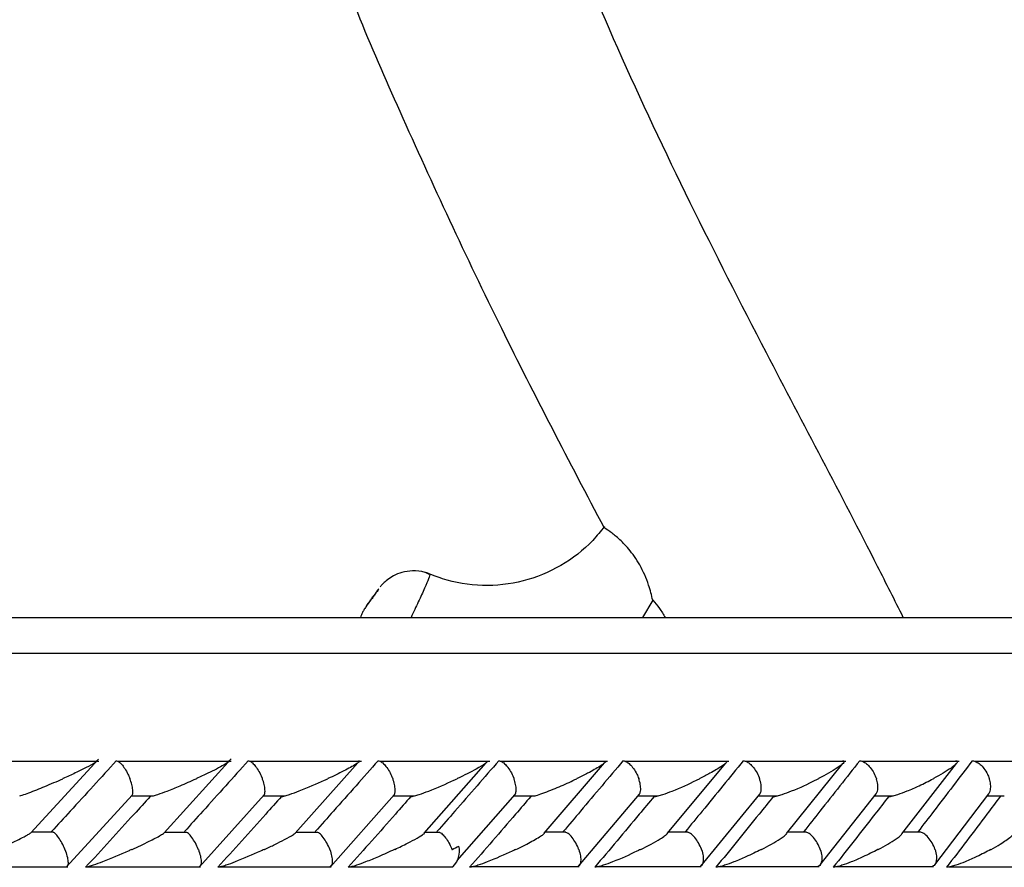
# Model space of a CAD drawing. Header units: millimetres. Extents: x 69 to 135, y 39 to 174.
# Tile 120 of 199: x 84.88 to 86.26, y 122.51 to 123.7. Entities that reach past the tile are written whole.
import ezdxf

# ---------------------------------------------------------------- set-up
doc = ezdxf.new("R2010")
doc.units = ezdxf.units.MM

msp = doc.modelspace()

# ---------------------------------------------------------------- linework, layer by layer
at = {"color": 7, "linetype": 'Continuous', "lineweight": 25}
for p, q in [((85.7703, 122.88639), (85.75583, 122.86225)), ((81.66619, 122.86225), (87.84509, 122.86225)), ((84.99463, 122.66073), (84.833, 122.66073)), ((84.89935, 122.56082), (84.99446, 122.66411)), ((85.17995, 122.66068), (85.02077, 122.66068)), ((85.08608, 122.56087), (85.17991, 122.6643)), ((85.36241, 122.66062), (85.20579, 122.66062)), ((85.26957, 122.56042), (85.35758, 122.65895)), ((85.54198, 122.66057), (85.38802, 122.66057)), ((85.4504, 122.56017), (85.53703, 122.65869)), ((85.70695, 122.66083), (85.55682, 122.66083)), ((85.61836, 122.56029), (85.70284, 122.65875)), ((85.87654, 122.66082), (85.73104, 122.66082)), ((85.79062, 122.55985), (85.87259, 122.65852)), ((86.04062, 122.66081), (85.89975, 122.66081)), ((85.95764, 122.55974), (86.03653, 122.6579)), ((86.19922, 122.66078), (86.06302, 122.66078)), ((86.11893, 122.55933), (86.19539, 122.65774)), ((86.35239, 122.66073), (86.22088, 122.66073)), ((85.83766, 122.5141), (85.92009, 122.61497)), ((86.00475, 122.51598), (86.08317, 122.6152)), ((86.16502, 122.51624), (86.24079, 122.61547)), ((84.94967, 122.51321), (85.04152, 122.6137)), ((85.04062, 122.61255), (85.07067, 122.61255)), ((85.13574, 122.5133), (85.22623, 122.61382)), ((85.22509, 122.61252), (85.25474, 122.61252)), ((85.319, 122.51341), (85.40812, 122.61397)), ((85.40671, 122.6125), (85.43601, 122.6125)), ((85.49662, 122.5219), (85.5774, 122.6146)), ((85.57587, 122.61283), (85.60539, 122.61283)), ((85.66642, 122.51397), (85.75152, 122.61476)), ((85.74964, 122.61277), (85.77773, 122.61277)), ((85.91779, 122.61271), (85.94472, 122.61271)), ((86.08039, 122.61265), (86.10625, 122.61265)), ((86.23749, 122.61259), (86.26242, 122.61259)), ((84.93144, 122.56158), (84.9006, 122.56158)), ((85.1178, 122.56152), (85.08709, 122.56152)), ((85.30139, 122.56146), (85.27087, 122.56146)), ((85.47206, 122.5614), (85.45189, 122.5614)), ((85.64843, 122.56172), (85.61969, 122.56172)), ((85.81978, 122.5617), (85.79209, 122.5617)), ((85.98567, 122.56168), (85.95896, 122.56168)), ((86.14614, 122.56163), (86.12023, 122.56163)), ((84.78949, 122.51345), (84.95145, 122.51345)), ((84.97779, 122.51342), (85.13727, 122.51342)), ((85.16333, 122.5134), (85.32025, 122.5134)), ((85.34615, 122.5134), (85.4903, 122.5134)), ((85.5166, 122.51366), (85.66738, 122.51366)), ((85.69205, 122.5136), (85.83818, 122.5136)), ((85.86191, 122.51354), (86.0034, 122.51354)), ((86.02627, 122.51349), (86.16311, 122.51349)), ((86.1852, 122.51345), (86.31733, 122.51345))]:
    msp.add_line(p, q, dxfattribs=at)
at = {"color": 1, "linetype": 'Continuous', "lineweight": 25}
msp.add_line((81.64791, 122.81225), (87.89509, 122.81225), dxfattribs=at)
at = {"color": 7, "linetype": 'Continuous', "lineweight": 25}
for centre, radius, start, end in [((85.46965, 122.53532), 0.03011, 313.26932, 13.39508), ((85.49353, 122.5232), 0.00335, 326.35878, 352.40013)]:
    msp.add_arc(centre, radius, start, end, dxfattribs=at)
for points, knots in [([(86.12101, 122.86225), (86.10904, 122.88613), (86.04679, 123.01041), (85.94401, 123.20222), (85.82139, 123.44336), (85.7205, 123.65619), (85.63998, 123.85065), (85.58271, 124.02104), (85.54754, 124.16341), (85.52823, 124.2942), (85.52533, 124.41167), (85.53839, 124.5151), (85.56744, 124.60853), (85.61775, 124.69511), (85.69931, 124.77241), (85.81455, 124.82843), (85.95622, 124.85295), (86.1107, 124.84312), (86.26106, 124.79693), (86.37403, 124.74028), (86.42177, 124.68883), (86.43413, 124.67551)], [0, 0, 0, 0, 0.0278652, 0.1450035, 0.2269787, 0.3100589, 0.3906578, 0.4463849, 0.4974159, 0.5434419, 0.5840307, 0.6196088, 0.6517249, 0.6854843, 0.722937, 0.7672394, 0.8171469, 0.8714486, 0.9270043, 0.9810972, 1, 1, 1, 1]), ([(85.28976, 123.92246), (85.29557, 123.89859), (85.32509, 123.77744), (85.41989, 123.55945), (85.55271, 123.27244), (85.65335, 123.08058), (85.70203, 122.98778)], [0, 0, 0, 0, 0.0719497, 0.36526401, 0.69297576, 1, 1, 1, 1]), ([(85.70274, 122.98969), (85.69739, 122.98307), (85.68009, 122.9617), (85.64266, 122.93284), (85.58933, 122.91085), (85.53193, 122.9046), (85.48547, 122.91199), (85.46022, 122.92234), (85.45259, 122.92547)], [0, 0, 0, 0, 0.0916278, 0.296108, 0.5011154, 0.706138, 0.9111692, 1, 1, 1, 1]), ([(85.7703, 122.88639), (85.76855, 122.89343), (85.76458, 122.90948), (85.75334, 122.93543), (85.73756, 122.95806), (85.7222, 122.97341), (85.70961, 122.98315), (85.70343, 122.9871), (85.70097, 122.98854), (85.7018, 122.98787), (85.70196, 122.98774)], [0, 0, 0, 0, 0.13985685, 0.3186431, 0.4785726, 0.61632959, 0.75187813, 0.89406369, 0.97927943, 1, 1, 1, 1]), ([(85.45733, 122.92239), (85.45539, 122.92346), (85.4482, 122.92741), (85.43457, 122.92801), (85.41965, 122.92595), (85.40791, 122.92119), (85.39922, 122.91559), (85.39339, 122.91044), (85.39001, 122.90673), (85.38889, 122.90535), (85.38865, 122.90504)], [0, 0, 0, 0, 0.08619131, 0.3181415, 0.51089246, 0.67375329, 0.8076345, 0.91126926, 0.98051029, 1, 1, 1, 1]), ([(85.38671, 122.90242), (85.38663, 122.90235), (85.38645, 122.90219), (85.38527, 122.90068), (85.38321, 122.89792), (85.38051, 122.89424), (85.37747, 122.89001), (85.37442, 122.88572), (85.37175, 122.88191), (85.3698, 122.87905), (85.36891, 122.87768), (85.36875, 122.8773), (85.36929, 122.87791), (85.37082, 122.87991), (85.37312, 122.883), (85.37595, 122.88689), (85.37903, 122.89118), (85.38199, 122.89537), (85.38448, 122.89895), (85.38616, 122.90143), (85.38672, 122.90235), (85.38671, 122.9024), (85.38671, 122.90242)], [0, 0, 0, 0, 0.0364177, 0.0881525, 0.1404726, 0.1939869, 0.2487467, 0.3042435, 0.3596464, 0.4142148, 0.4676261, 0.5000613, 0.5522861, 0.6044952, 0.6571657, 0.7108874, 0.7656954, 0.8211923, 0.8765964, 0.9310784, 0.9842192, 1, 1, 1, 1]), ([(85.37238, 122.88282), (85.37192, 122.88217), (85.37009, 122.87955), (85.36846, 122.87715), (85.36618, 122.87355), (85.36341, 122.8687), (85.36195, 122.86466), (85.36108, 122.86225)], [0, 0, 0, 0, 0.0957534, 0.3837837, 0.5236976, 0.7168166, 1, 1, 1, 1]), ([(85.7703, 122.88639), (85.77346, 122.88273), (85.77967, 122.87556), (85.78512, 122.86663), (85.78779, 122.86225)], [0, 0, 0, 0, 0.5092744, 1, 1, 1, 1]), ([(85.01916, 122.66163), (85.00852, 122.64997), (84.98703, 122.62641), (84.95682, 122.5934), (84.93723, 122.57205), (84.92855, 122.56259)], [0, 0, 0, 0, 0.3533365, 0.7136708, 1, 1, 1, 1]), ([(84.99118, 122.66163), (84.99121, 122.66163), (84.99169, 122.66165), (84.99224, 122.66146), (84.99155, 122.66045), (84.98726, 122.65748), (84.97696, 122.65196), (84.96183, 122.64456), (84.95046, 122.63933), (84.94453, 122.63667), (84.94445, 122.63663)], [0, 0, 0, 0, 0.0028296, 0.0509637, 0.1103315, 0.207795, 0.4531776, 0.7216443, 0.9964172, 1, 1, 1, 1]), ([(85.01916, 122.66163), (85.01925, 122.66163), (85.02031, 122.66161), (85.02274, 122.66058), (85.02679, 122.65683), (85.03124, 122.65087), (85.03517, 122.64387), (85.03738, 122.63883), (85.03821, 122.63671), (85.03824, 122.63663)], [0, 0, 0, 0, 0.0166576, 0.2069906, 0.3985255, 0.5993413, 0.8310121, 0.9934764, 1, 1, 1, 1]), ([(85.20381, 122.66163), (85.19336, 122.65), (85.17224, 122.6265), (85.14247, 122.59348), (85.12314, 122.57209), (85.11455, 122.56259)], [0, 0, 0, 0, 0.3524688, 0.7122458, 1, 1, 1, 1]), ([(85.17614, 122.66163), (85.17647, 122.66161), (85.17722, 122.66157), (85.17723, 122.66091), (85.17533, 122.65913), (85.16651, 122.65365), (85.15083, 122.64573), (85.13691, 122.63918), (85.13139, 122.63667), (85.13132, 122.63663)], [0, 0, 0, 0, 0.038839, 0.0848055, 0.1629163, 0.3126893, 0.7369011, 0.9964189, 1, 1, 1, 1]), ([(85.20381, 122.66163), (85.2045, 122.66154), (85.20631, 122.66131), (85.20991, 122.65889), (85.21447, 122.65394), (85.21908, 122.64691), (85.22205, 122.64078), (85.22342, 122.63734), (85.22366, 122.63671), (85.22369, 122.63663)], [0, 0, 0, 0, 0.1155846, 0.3057485, 0.5012036, 0.7256922, 0.9503481, 0.9934842, 1, 1, 1, 1]), ([(85.38566, 122.66163), (85.3754, 122.65003), (85.35466, 122.62659), (85.32535, 122.59358), (85.30628, 122.57216), (85.29776, 122.56259)], [0, 0, 0, 0, 0.351571, 0.7104396, 1, 1, 1, 1]), ([(85.35824, 122.66163), (85.35852, 122.66162), (85.35926, 122.66161), (85.3597, 122.66113), (85.35865, 122.65969), (85.35239, 122.65526), (85.33758, 122.64725), (85.32326, 122.6403), (85.31542, 122.63667), (85.31535, 122.63663)], [0, 0, 0, 0, 0.0273793, 0.0721471, 0.141874, 0.2690971, 0.6203355, 0.9964326, 1, 1, 1, 1]), ([(85.38566, 122.66163), (85.38641, 122.66155), (85.38838, 122.66131), (85.39221, 122.6589), (85.39699, 122.65394), (85.40172, 122.64691), (85.40469, 122.64078), (85.40603, 122.63734), (85.40627, 122.63671), (85.4063, 122.63663)], [0, 0, 0, 0, 0.1153925, 0.3056871, 0.5012737, 0.7256658, 0.9502388, 0.993481, 1, 1, 1, 1]), ([(85.55462, 122.66163), (85.54456, 122.65003), (85.52413, 122.62649), (85.4953, 122.59347), (85.4765, 122.57207), (85.46818, 122.56259)], [0, 0, 0, 0, 0.3511496, 0.712729, 1, 1, 1, 1]), ([(85.53869, 122.66052), (85.53868, 122.66046), (85.53859, 122.65984), (85.5341, 122.65641), (85.52459, 122.65072), (85.51076, 122.6435), (85.50146, 122.63897), (85.49659, 122.63667), (85.49652, 122.63663)], [0, 0, 0, 0, 0.0143199, 0.1376631, 0.4654971, 0.7287366, 0.9959824, 1, 1, 1, 1]), ([(85.55462, 122.66163), (85.55542, 122.66155), (85.55754, 122.66131), (85.5616, 122.6589), (85.56657, 122.65395), (85.57141, 122.64691), (85.57438, 122.64078), (85.5757, 122.63734), (85.57593, 122.63671), (85.57596, 122.63663)], [0, 0, 0, 0, 0.1153151, 0.3056899, 0.5013144, 0.7256689, 0.9502073, 0.9934749, 1, 1, 1, 1]), ([(85.72857, 122.66163), (85.7188, 122.65), (85.69906, 122.6265), (85.67113, 122.59349), (85.65295, 122.57212), (85.64485, 122.56259)], [0, 0, 0, 0, 0.352166, 0.7113223, 1, 1, 1, 1]), ([(85.70414, 122.66135), (85.70425, 122.66107), (85.70458, 122.66019), (85.70156, 122.65756), (85.69381, 122.65224), (85.68106, 122.64513), (85.66932, 122.63921), (85.66408, 122.63667), (85.66401, 122.63663)], [0, 0, 0, 0, 0.0653957, 0.2035799, 0.3406475, 0.7179936, 0.9962082, 1, 1, 1, 1]), ([(85.72857, 122.66163), (85.72869, 122.66163), (85.73018, 122.66161), (85.73341, 122.66059), (85.73842, 122.65684), (85.74355, 122.65088), (85.74773, 122.64387), (85.74988, 122.63883), (85.75063, 122.63671), (85.75066, 122.63663)], [0, 0, 0, 0, 0.0163371, 0.2068625, 0.398535, 0.5994222, 0.8309735, 0.9934835, 1, 1, 1, 1]), ([(85.89698, 122.66163), (85.88751, 122.64999), (85.86837, 122.62645), (85.84134, 122.59344), (85.82375, 122.57208), (85.81594, 122.56259)], [0, 0, 0, 0, 0.3526517, 0.7126154, 1, 1, 1, 1]), ([(85.87381, 122.66126), (85.87392, 122.66096), (85.87427, 122.66004), (85.87165, 122.65751), (85.86454, 122.65223), (85.85241, 122.64514), (85.84102, 122.6392), (85.83598, 122.63667), (85.83591, 122.63663)], [0, 0, 0, 0, 0.0654844, 0.1993268, 0.3322401, 0.7173334, 0.9961726, 1, 1, 1, 1]), ([(85.89698, 122.66163), (85.8979, 122.66154), (85.90034, 122.66131), (85.90483, 122.65889), (85.9102, 122.65394), (85.91527, 122.64691), (85.91825, 122.64077), (85.91952, 122.63734), (85.91974, 122.63671), (85.91977, 122.63663)], [0, 0, 0, 0, 0.1157204, 0.3058109, 0.5012015, 0.725715, 0.9504017, 0.9934969, 1, 1, 1, 1]), ([(86.05993, 122.66163), (86.05076, 122.64997), (86.03223, 122.62641), (86.00608, 122.5934), (85.98906, 122.57205), (85.98153, 122.56259)], [0, 0, 0, 0, 0.3531157, 0.7135394, 1, 1, 1, 1]), ([(86.03582, 122.66163), (86.03615, 122.66163), (86.03719, 122.66162), (86.03821, 122.66118), (86.0383, 122.65942), (86.0346, 122.65599), (86.02371, 122.64825), (86.01205, 122.6417), (86.00231, 122.63667), (86.00224, 122.63663)], [0, 0, 0, 0, 0.0233625, 0.0734564, 0.1347045, 0.3255638, 0.4727784, 0.9964082, 1, 1, 1, 1]), ([(86.05993, 122.66163), (86.06091, 122.66154), (86.06349, 122.66131), (86.06819, 122.65889), (86.07374, 122.65394), (86.0789, 122.6469), (86.08187, 122.64077), (86.08311, 122.63734), (86.08332, 122.63671), (86.08335, 122.63663)], [0, 0, 0, 0, 0.1158401, 0.3058525, 0.5011881, 0.7257253, 0.9504473, 0.9935021, 1, 1, 1, 1]), ([(86.21744, 122.66163), (86.20857, 122.64996), (86.19066, 122.62639), (86.16539, 122.59337), (86.14895, 122.57203), (86.14168, 122.56259)], [0, 0, 0, 0, 0.3535525, 0.7141036, 1, 1, 1, 1]), ([(86.19416, 122.66163), (86.19436, 122.66163), (86.19504, 122.66164), (86.19623, 122.66146), (86.19705, 122.66077), (86.19664, 122.65886), (86.1935, 122.65568), (86.18364, 122.64819), (86.17253, 122.64169), (86.16314, 122.63667), (86.16308, 122.63663)], [0, 0, 0, 0, 0.013076, 0.0440254, 0.100203, 0.1663707, 0.3297188, 0.473915, 0.9964077, 1, 1, 1, 1]), ([(86.21744, 122.66163), (86.21759, 122.66163), (86.21938, 122.66161), (86.22316, 122.66058), (86.2288, 122.65683), (86.23436, 122.65087), (86.23866, 122.64387), (86.24072, 122.63883), (86.24141, 122.63671), (86.24144, 122.63663)], [0, 0, 0, 0, 0.0167288, 0.207065, 0.3985419, 0.5993329, 0.8310427, 0.993495, 1, 1, 1, 1]), ([(84.88396, 122.61252), (84.88509, 122.61285), (84.88898, 122.61399), (84.90116, 122.61842), (84.92051, 122.62617), (84.93617, 122.63293), (84.94438, 122.6366), (84.94445, 122.63663)], [0, 0, 0, 0, 0.0633462, 0.2187438, 0.5740239, 0.9960371, 1, 1, 1, 1]), ([(85.04136, 122.61383), (85.04156, 122.61408), (85.04238, 122.61515), (85.04255, 122.61946), (85.04164, 122.62633), (85.03979, 122.6325), (85.03851, 122.63593), (85.03827, 122.63655), (85.03824, 122.63663)], [0, 0, 0, 0, 0.0807716, 0.3395619, 0.6369908, 0.9345647, 0.991391, 1, 1, 1, 1]), ([(85.07068, 122.61245), (85.07087, 122.6125), (85.07275, 122.61295), (85.07963, 122.61526), (85.09219, 122.61991), (85.11053, 122.62742), (85.12386, 122.63324), (85.13124, 122.6366), (85.13132, 122.63663)], [0, 0, 0, 0, 0.0118424, 0.1141908, 0.3242889, 0.6128319, 0.9960608, 1, 1, 1, 1]), ([(85.22609, 122.61394), (85.22629, 122.61416), (85.22722, 122.6152), (85.2276, 122.61946), (85.22694, 122.62633), (85.2252, 122.63249), (85.22396, 122.63593), (85.22372, 122.63655), (85.22369, 122.63663)], [0, 0, 0, 0, 0.0704528, 0.3323034, 0.6328826, 0.9337215, 0.9912683, 1, 1, 1, 1]), ([(85.25045, 122.61163), (85.251, 122.61168), (85.25227, 122.61177), (85.25618, 122.61274), (85.26398, 122.61521), (85.28335, 122.62246), (85.30114, 122.63014), (85.3138, 122.63592), (85.31528, 122.6366), (85.31535, 122.63663)], [0, 0, 0, 0, 0.0433068, 0.1010506, 0.1950158, 0.3888603, 0.927984, 0.9964002, 1, 1, 1, 1]), ([(85.408, 122.61407), (85.40819, 122.61425), (85.4092, 122.61526), (85.40978, 122.61947), (85.40939, 122.62632), (85.40777, 122.63249), (85.40656, 122.63593), (85.40633, 122.63655), (85.4063, 122.63663)], [0, 0, 0, 0, 0.0582008, 0.3236315, 0.6280705, 0.9327277, 0.9911487, 1, 1, 1, 1]), ([(85.43158, 122.61163), (85.43216, 122.61167), (85.43352, 122.61177), (85.43752, 122.61273), (85.44539, 122.61517), (85.46474, 122.62237), (85.48239, 122.63006), (85.4949, 122.63587), (85.49645, 122.6366), (85.49652, 122.63663)], [0, 0, 0, 0, 0.0427752, 0.1000446, 0.1932093, 0.385488, 0.9231098, 0.9964141, 1, 1, 1, 1]), ([(85.57743, 122.61457), (85.57746, 122.6146), (85.57838, 122.61549), (85.57903, 122.61952), (85.5789, 122.6263), (85.57739, 122.63249), (85.57621, 122.63593), (85.57599, 122.63655), (85.57596, 122.63663)], [0, 0, 0, 0, 0.0087452, 0.2881556, 0.6085068, 0.9291052, 0.9906695, 1, 1, 1, 1]), ([(85.6054, 122.61276), (85.60648, 122.61305), (85.61081, 122.61421), (85.62364, 122.61884), (85.64243, 122.62655), (85.6569, 122.6332), (85.66394, 122.6366), (85.66401, 122.63663)], [0, 0, 0, 0, 0.0550429, 0.2192286, 0.5990902, 0.9959914, 1, 1, 1, 1]), ([(85.75157, 122.61473), (85.75219, 122.61616), (85.75354, 122.61926), (85.7534, 122.6264), (85.75205, 122.63249), (85.75091, 122.63593), (85.75069, 122.63655), (85.75066, 122.63663)], [0, 0, 0, 0, 0.2786402, 0.6033834, 0.9283574, 0.9905661, 1, 1, 1, 1]), ([(85.77204, 122.61163), (85.77269, 122.61167), (85.77421, 122.61177), (85.77843, 122.61273), (85.78644, 122.61517), (85.80552, 122.62234), (85.82248, 122.63002), (85.83432, 122.63585), (85.83584, 122.6366), (85.83591, 122.63663)], [0, 0, 0, 0, 0.0427886, 0.1003898, 0.1938368, 0.3860605, 0.9205441, 0.9964033, 1, 1, 1, 1]), ([(85.9201, 122.61497), (85.92077, 122.61633), (85.92227, 122.61936), (85.92235, 122.6264), (85.92112, 122.63249), (85.92001, 122.63593), (85.91979, 122.63655), (85.91977, 122.63663)], [0, 0, 0, 0, 0.2681317, 0.5976556, 0.9274116, 0.9904462, 1, 1, 1, 1]), ([(85.93905, 122.61163), (85.93974, 122.61167), (85.94136, 122.61177), (85.94567, 122.61273), (85.95376, 122.61519), (85.97271, 122.62236), (85.98929, 122.63007), (86.00073, 122.63585), (86.00218, 122.6366), (86.00224, 122.63663)], [0, 0, 0, 0, 0.0429435, 0.1007492, 0.1945093, 0.3871967, 0.9215936, 0.9964229, 1, 1, 1, 1]), ([(86.08313, 122.61523), (86.08384, 122.61651), (86.08548, 122.61947), (86.08577, 122.62641), (86.08465, 122.63249), (86.08358, 122.63593), (86.08338, 122.63655), (86.08335, 122.63663)], [0, 0, 0, 0, 0.2559861, 0.591027, 0.9262997, 0.9902678, 1, 1, 1, 1]), ([(86.10061, 122.61163), (86.10133, 122.61167), (86.10302, 122.61177), (86.10742, 122.61273), (86.11553, 122.61517), (86.12813, 122.61998), (86.145, 122.62741), (86.15675, 122.63327), (86.16302, 122.6366), (86.16308, 122.63663)], [0, 0, 0, 0, 0.0427587, 0.1004732, 0.1939478, 0.3857774, 0.6486488, 0.9964001, 1, 1, 1, 1]), ([(86.24071, 122.61553), (86.24143, 122.61672), (86.24319, 122.61959), (86.24368, 122.62641), (86.24269, 122.6325), (86.24167, 122.63593), (86.24147, 122.63655), (86.24144, 122.63663)], [0, 0, 0, 0, 0.2418111, 0.5832127, 0.9249184, 0.9901161, 1, 1, 1, 1]), ([(85.06651, 122.61163), (85.05901, 122.60337), (85.02902, 122.57037), (84.99886, 122.53735), (84.97624, 122.51259)], [0, 0, 0, 0, 0.2502431, 1, 1, 1, 1]), ([(85.25045, 122.61163), (85.24309, 122.6034), (85.21356, 122.5704), (85.18383, 122.53738), (85.16152, 122.51259)], [0, 0, 0, 0, 0.249335, 1, 1, 1, 1]), ([(85.43158, 122.61163), (85.42437, 122.60345), (85.39531, 122.57046), (85.36603, 122.53743), (85.34401, 122.51259)], [0, 0, 0, 0, 0.2479542, 1, 1, 1, 1]), ([(85.59951, 122.61163), (85.59241, 122.60339), (85.56401, 122.57036), (85.53532, 122.53735), (85.5138, 122.51259)], [0, 0, 0, 0, 0.24968327, 1, 1, 1, 1]), ([(85.77204, 122.61163), (85.76515, 122.60336), (85.73765, 122.57034), (85.70986, 122.53733), (85.68902, 122.51259)], [0, 0, 0, 0, 0.250474, 1, 1, 1, 1]), ([(85.93905, 122.61163), (85.93237, 122.60335), (85.90576, 122.57033), (85.87885, 122.53732), (85.8587, 122.51259)], [0, 0, 0, 0, 0.2509748, 1, 1, 1, 1]), ([(86.10061, 122.61163), (86.09415, 122.60334), (86.06843, 122.57033), (86.04239, 122.53731), (86.02289, 122.51259)], [0, 0, 0, 0, 0.2511655, 1, 1, 1, 1]), ([(86.25674, 122.61163), (86.25051, 122.60335), (86.22566, 122.57034), (86.2005, 122.53732), (86.18165, 122.51259)], [0, 0, 0, 0, 0.25101092, 1, 1, 1, 1]), ([(84.85276, 122.53759), (84.85284, 122.53762), (84.85842, 122.54011), (84.8717, 122.54612), (84.886, 122.55307), (84.89593, 122.55838), (84.89824, 122.55998), (84.89939, 122.56078)], [0, 0, 0, 0, 0.0041724, 0.3033219, 0.7374869, 0.8693266, 1, 1, 1, 1]), ([(84.94722, 122.53759), (84.94719, 122.53767), (84.94598, 122.54073), (84.94317, 122.54685), (84.93843, 122.55456), (84.93423, 122.55974), (84.93214, 122.56091), (84.93142, 122.56132)], [0, 0, 0, 0, 0.0078361, 0.2940628, 0.5806975, 0.8545307, 1, 1, 1, 1]), ([(85.04098, 122.53759), (85.04106, 122.53762), (85.04529, 122.53953), (85.05359, 122.54335), (85.0674, 122.55), (85.07956, 122.55618), (85.0847, 122.55966), (85.08627, 122.56072)], [0, 0, 0, 0, 0.0042169, 0.235707, 0.4695522, 0.8384919, 1, 1, 1, 1]), ([(85.13404, 122.53759), (85.13401, 122.53767), (85.13282, 122.54073), (85.13002, 122.54684), (85.12514, 122.55455), (85.12076, 122.5597), (85.11853, 122.56086), (85.11777, 122.56126)], [0, 0, 0, 0, 0.0078827, 0.2958025, 0.5841268, 0.8596043, 1, 1, 1, 1]), ([(85.22639, 122.53759), (85.22647, 122.53762), (85.23156, 122.53995), (85.24153, 122.54464), (85.25532, 122.55161), (85.26561, 122.55717), (85.26885, 122.55973), (85.26964, 122.56036)], [0, 0, 0, 0, 0.0042742, 0.2924189, 0.5864623, 0.8984675, 1, 1, 1, 1]), ([(85.31803, 122.53759), (85.318, 122.53767), (85.31685, 122.54074), (85.31404, 122.54684), (85.30904, 122.55454), (85.30451, 122.55966), (85.30214, 122.56082), (85.30136, 122.5612)], [0, 0, 0, 0, 0.0079334, 0.2974376, 0.5873514, 0.8644809, 1, 1, 1, 1]), ([(85.40896, 122.53759), (85.40903, 122.53762), (85.41531, 122.54055), (85.42647, 122.54593), (85.4399, 122.55312), (85.44823, 122.55795), (85.45016, 122.55981), (85.45047, 122.56011)], [0, 0, 0, 0, 0.0043174, 0.3717524, 0.6823793, 0.9486899, 1, 1, 1, 1]), ([(85.47207, 122.56146), (85.47208, 122.56146), (85.47345, 122.56107), (85.47678, 122.55808), (85.4816, 122.55252), (85.48595, 122.54534), (85.48815, 122.54002), (85.48909, 122.53767), (85.48913, 122.53759)], [0, 0, 0, 0, 0.00328, 0.2407886, 0.4856546, 0.7673867, 0.9919882, 1, 1, 1, 1]), ([(85.57856, 122.53759), (85.57864, 122.53763), (85.58389, 122.54012), (85.59602, 122.54611), (85.60866, 122.5531), (85.61654, 122.55816), (85.61795, 122.55963), (85.61849, 122.56019)], [0, 0, 0, 0, 0.0043144, 0.3176087, 0.7554755, 0.9074124, 1, 1, 1, 1]), ([(85.66658, 122.53759), (85.66655, 122.53767), (85.66544, 122.54073), (85.66267, 122.54684), (85.65743, 122.55455), (85.65233, 122.55982), (85.64946, 122.56103), (85.64839, 122.56148)], [0, 0, 0, 0, 0.007732, 0.2891454, 0.5709705, 0.8403091, 1, 1, 1, 1]), ([(85.75318, 122.53759), (85.75325, 122.53762), (85.76337, 122.54261), (85.77541, 122.54903), (85.78731, 122.55648), (85.78957, 122.55873), (85.79066, 122.55982)], [0, 0, 0, 0, 0.0044063, 0.643295, 0.8277734, 1, 1, 1, 1]), ([(85.83839, 122.53759), (85.83836, 122.53767), (85.83729, 122.54073), (85.83451, 122.54684), (85.82916, 122.55456), (85.82388, 122.55981), (85.82086, 122.56101), (85.81974, 122.56146)], [0, 0, 0, 0, 0.0077336, 0.2898487, 0.5723655, 0.8423204, 1, 1, 1, 1]), ([(86.00465, 122.53759), (86.00462, 122.53767), (86.00357, 122.54073), (86.00081, 122.54684), (85.99536, 122.55456), (85.98993, 122.5598), (85.98677, 122.56099), (85.98562, 122.56142)], [0, 0, 0, 0, 0.0077553, 0.2909027, 0.5744529, 0.8453434, 1, 1, 1, 1]), ([(86.1654, 122.53759), (86.16537, 122.53767), (86.16436, 122.54073), (86.16162, 122.54684), (86.15608, 122.55456), (86.15053, 122.55977), (86.14726, 122.56095), (86.14609, 122.56138)], [0, 0, 0, 0, 0.007788, 0.2923299, 0.5772583, 0.8494675, 1, 1, 1, 1]), ([(85.92221, 122.53759), (85.92228, 122.53762), (85.9321, 122.54261), (85.94358, 122.54898), (85.95454, 122.5563), (85.95674, 122.55856), (85.95778, 122.55964)], [0, 0, 0, 0, 0.004446, 0.6487071, 0.8320443, 1, 1, 1, 1]), ([(86.08571, 122.53759), (86.08578, 122.53762), (86.09525, 122.5426), (86.10619, 122.54893), (86.11632, 122.55612), (86.11819, 122.55827), (86.11904, 122.55926)], [0, 0, 0, 0, 0.0045357, 0.6602306, 0.844165, 1, 1, 1, 1]), ([(86.24372, 122.53759), (86.24379, 122.53762), (86.24836, 122.54011), (86.25898, 122.54614), (86.26888, 122.55301), (86.2745, 122.55768), (86.27493, 122.55871), (86.27502, 122.55892)], [0, 0, 0, 0, 0.0046246, 0.336114, 0.8171755, 0.9632903, 1, 1, 1, 1]), ([(84.94722, 122.53759), (84.94725, 122.53751), (84.94845, 122.53445), (84.95045, 122.52833), (84.95177, 122.52061), (84.95162, 122.51539), (84.95042, 122.5142), (84.94999, 122.51377)], [0, 0, 0, 0, 0.0077681, 0.2914939, 0.5756185, 0.846918, 1, 1, 1, 1]), ([(85.04098, 122.53759), (85.04091, 122.53756), (85.03919, 122.53678), (85.02609, 122.53091), (85.00799, 122.52318), (84.98903, 122.51605), (84.98154, 122.51364), (84.97794, 122.51272), (84.97662, 122.51258), (84.97624, 122.51259), (84.97624, 122.51259)], [0, 0, 0, 0, 0.0035908, 0.0815, 0.6158156, 0.8044288, 0.8963676, 0.953433, 0.9994888, 1, 1, 1, 1]), ([(85.13404, 122.53759), (85.13407, 122.53751), (85.13525, 122.53445), (85.13715, 122.52834), (85.13822, 122.52061), (85.13777, 122.51537), (85.13636, 122.51417), (85.13584, 122.51374)], [0, 0, 0, 0, 0.00774763, 0.2904397, 0.57351463, 0.84392307, 1, 1, 1, 1]), ([(85.22639, 122.53759), (85.22632, 122.53756), (85.2245, 122.53672), (85.21154, 122.53082), (85.19356, 122.52308), (85.17462, 122.51601), (85.16706, 122.51362), (85.16333, 122.51271), (85.16196, 122.51259), (85.16152, 122.51259), (85.16152, 122.51259)], [0, 0, 0, 0, 0.0035902, 0.0878009, 0.6190576, 0.8060459, 0.8972625, 0.9539539, 0.9998693, 1, 1, 1, 1]), ([(85.31803, 122.53759), (85.31806, 122.53751), (85.31921, 122.53445), (85.32101, 122.52834), (85.32182, 122.52062), (85.32107, 122.51536), (85.31945, 122.51416), (85.31885, 122.51372)], [0, 0, 0, 0, 0.0077549, 0.2897406, 0.5720726, 0.8418494, 1, 1, 1, 1]), ([(85.40896, 122.53759), (85.40888, 122.53756), (85.40158, 122.53414), (85.3883, 122.52817), (85.37016, 122.5207), (85.35746, 122.51599), (85.34981, 122.51362), (85.34595, 122.51271), (85.3445, 122.51259), (85.34401, 122.51259), (85.34401, 122.51259)], [0, 0, 0, 0, 0.0035882, 0.3591695, 0.6213544, 0.8073366, 0.8979456, 0.9542352, 0.9998231, 1, 1, 1, 1]), ([(85.48913, 122.53759), (85.4892, 122.53762), (85.4926, 122.53908), (85.49581, 122.54071), (85.49895, 122.5423)], [0, 0, 0, 0, 0.0215708, 1, 1, 1, 1]), ([(85.57856, 122.53759), (85.57849, 122.53756), (85.57673, 122.53672), (85.56423, 122.53082), (85.54665, 122.52306), (85.52762, 122.516), (85.51985, 122.51361), (85.51588, 122.51273), (85.51432, 122.51257), (85.5138, 122.51259), (85.5138, 122.51259)], [0, 0, 0, 0, 0.0035718, 0.0880106, 0.6204542, 0.8069942, 0.897773, 0.9540992, 0.9995945, 1, 1, 1, 1]), ([(85.66658, 122.53759), (85.66661, 122.53751), (85.6677, 122.53445), (85.66931, 122.52833), (85.66961, 122.52064), (85.66838, 122.51552), (85.66652, 122.51437), (85.66592, 122.514)], [0, 0, 0, 0, 0.0079652, 0.2979019, 0.5882791, 0.8656599, 1, 1, 1, 1]), ([(85.75318, 122.53759), (85.75312, 122.53756), (85.75136, 122.5367), (85.73921, 122.53079), (85.72202, 122.52305), (85.70313, 122.51599), (85.69534, 122.51363), (85.69117, 122.51269), (85.68969, 122.51262), (85.68902, 122.51259)], [0, 0, 0, 0, 0.0035747, 0.0901662, 0.6202671, 0.8066434, 0.8975937, 0.9541558, 1, 1, 1, 1]), ([(85.83839, 122.53759), (85.83842, 122.53751), (85.83949, 122.53445), (85.841, 122.52833), (85.84105, 122.52063), (85.83953, 122.51548), (85.83747, 122.51433), (85.83678, 122.51394)], [0, 0, 0, 0, 0.0079013, 0.2962789, 0.5851128, 0.8608551, 1, 1, 1, 1]), ([(85.92221, 122.53759), (85.92214, 122.53756), (85.91534, 122.53411), (85.90291, 122.52812), (85.8855, 122.52065), (85.87301, 122.51596), (85.8652, 122.51362), (85.86096, 122.51269), (85.85939, 122.51262), (85.8587, 122.51259)], [0, 0, 0, 0, 0.0035961, 0.3626863, 0.6223902, 0.807435, 0.8980403, 0.9545555, 1, 1, 1, 1]), ([(86.00465, 122.53759), (86.00468, 122.53751), (86.00571, 122.53444), (86.00713, 122.52833), (86.00693, 122.52062), (86.00512, 122.51545), (86.00284, 122.51428), (86.00206, 122.51388)], [0, 0, 0, 0, 0.0078465, 0.2945899, 0.5817316, 0.8559098, 1, 1, 1, 1]), ([(86.08571, 122.53759), (86.08565, 122.53756), (86.0823, 122.5358), (86.07542, 122.5323), (86.06307, 122.52642), (86.04979, 122.52062), (86.03743, 122.51595), (86.02959, 122.51361), (86.02527, 122.51269), (86.02362, 122.51262), (86.02289, 122.51259)], [0, 0, 0, 0, 0.0036022, 0.1848049, 0.3645796, 0.6232315, 0.8077133, 0.898188, 0.9547128, 1, 1, 1, 1]), ([(86.1654, 122.53759), (86.16543, 122.53751), (86.16643, 122.53445), (86.16774, 122.52833), (86.16729, 122.52061), (86.16519, 122.51541), (86.1627, 122.51423), (86.16182, 122.51382)], [0, 0, 0, 0, 0.00779718, 0.29289951, 0.57840337, 0.85094193, 1, 1, 1, 1]), ([(86.24372, 122.53759), (86.24366, 122.53756), (86.23752, 122.53421), (86.22596, 122.52833), (86.2093, 122.52087), (86.19681, 122.51608), (86.18871, 122.51364), (86.18429, 122.51273), (86.18236, 122.51258), (86.18166, 122.51259), (86.18165, 122.51259)], [0, 0, 0, 0, 0.0035807, 0.3495269, 0.6143774, 0.8037588, 0.8960023, 0.9531871, 0.999239, 1, 1, 1, 1])]:
    msp.add_open_spline(points, degree=3, knots=knots, dxfattribs=at)
at = {"color": 1, "linetype": 'Continuous', "lineweight": 25}
msp.add_open_spline([(85.45851, 122.92289), (85.45854, 122.92282), (85.45865, 122.92251), (85.45685, 122.91758), (85.4511, 122.90407), (85.44249, 122.88487), (85.43532, 122.86971), (85.43179, 122.86225)], degree=3, knots=[0, 0, 0, 0, 0.0685591, 0.2989897, 0.5337727, 0.770638, 1, 1, 1, 1], dxfattribs=at)

doc.saveas('drawing.dxf')
